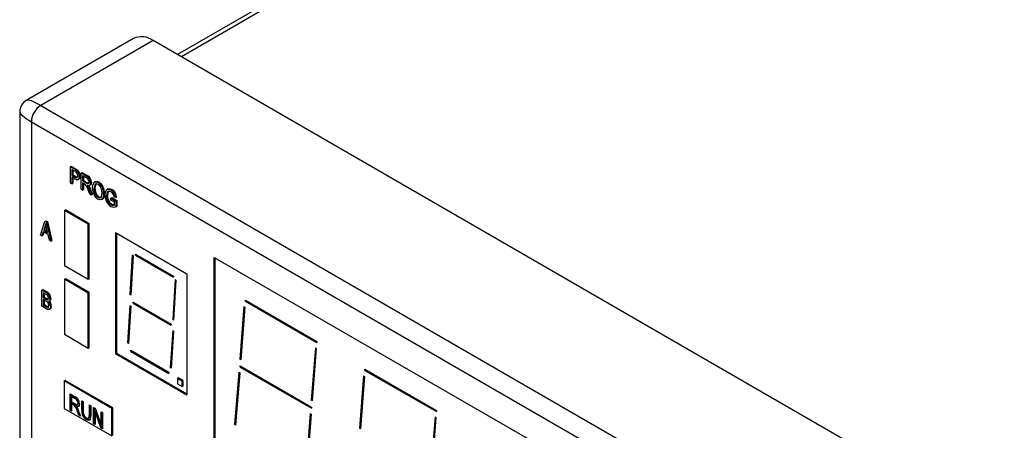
# Model space of a CAD drawing. Header units: millimetres. Extents: x 0 to 559, y 0 to 432.
# Tile 17 of 19: x 323 to 397, y 284 to 315. Entities that reach past the tile are written whole.
import ezdxf

# ---------------------------------------------------------------- set-up
doc = ezdxf.new("R2010")
doc.units = ezdxf.units.MM
doc.header["$LTSCALE"] = 2

msp = doc.modelspace()

# ---------------------------------------------------------------- linework, layer by layer
for p, q in [((417.225, 359.511), (334.946, 312.013)), ((417.828, 359.522), (335.238, 311.844)), ((331.617, 313.217), (323.546, 308.557)), ((333.117, 313.068), (324.631, 308.17)), ((396.756, 276.33), (333.117, 313.068)), ((323.046, 307.691), (323.046, 280.722)), ((324.631, 308.17), (388.271, 271.432)), ((323.924, 306.945), (387.564, 270.207)), ((323.924, 306.945), (323.924, 279.498)), ((326.868, 303.553), (326.939, 303.593)), ((326.868, 302.328), (326.868, 303.553)), ((326.868, 303.553), (327.195, 303.364)), ((326.939, 303.593), (327.266, 303.405)), ((327.207, 303.214), (326.979, 303.346)), ((326.979, 303.346), (326.979, 302.9)), ((327.049, 303.305), (327.049, 302.941)), ((327.195, 303.364), (327.266, 303.405)), ((327.365, 303.242), (327.436, 303.283)), ((327.681, 303.083), (327.752, 303.124)), ((327.681, 301.859), (327.681, 303.083)), ((327.681, 303.083), (328.071, 302.859)), ((327.752, 303.124), (328.141, 302.899)), ((326.979, 302.264), (326.868, 302.328)), ((326.979, 302.9), (327.049, 302.941)), ((326.979, 302.9), (327.209, 302.767)), ((327.202, 302.628), (326.979, 302.757)), ((326.979, 302.757), (326.979, 302.264)), ((326.979, 302.264), (327.049, 302.305)), ((327.049, 302.941), (327.28, 302.808)), ((327.049, 302.716), (327.049, 302.305)), ((327.209, 302.767), (327.28, 302.808)), ((327.28, 302.808), (327.372, 302.768)), ((327.433, 302.572), (327.522, 302.623)), ((327.53, 302.816), (327.6, 302.857)), ((328.078, 302.711), (327.791, 302.877)), ((327.791, 302.877), (327.791, 302.479)), ((327.791, 302.479), (327.862, 302.52)), ((327.791, 302.479), (328.05, 302.33)), ((327.932, 302.255), (327.791, 302.336)), ((327.791, 302.336), (327.791, 301.795)), ((327.862, 302.836), (327.862, 302.52)), ((327.862, 302.52), (328.121, 302.371)), ((327.862, 302.295), (327.862, 301.836)), ((328.05, 302.33), (328.121, 302.371)), ((328.071, 302.859), (328.141, 302.899)), ((328.384, 302.34), (328.454, 302.381)), ((328.764, 302.436), (328.676, 302.385)), ((328.956, 302.363), (329.027, 302.404)), ((327.791, 301.795), (327.681, 301.859)), ((327.791, 301.795), (327.862, 301.836)), ((328.205, 302.048), (328.276, 302.089)), ((328.327, 301.486), (328.205, 301.818)), ((328.251, 302.128), (328.276, 302.089)), ((328.297, 302.134), (328.385, 302.185)), ((328.297, 301.838), (328.368, 301.878)), ((328.297, 301.838), (328.453, 301.413)), ((328.368, 301.878), (328.523, 301.454)), ((328.645, 301.896), (328.716, 301.937)), ((329.375, 301.492), (329.446, 301.532)), ((329.719, 301.889), (329.631, 301.838)), ((329.926, 301.803), (329.997, 301.844)), ((328.453, 301.413), (328.327, 301.486)), ((328.453, 301.413), (328.523, 301.454)), ((328.954, 301.251), (329.025, 301.292)), ((329.212, 301.073), (329.301, 301.124)), ((329.267, 301.114), (329.338, 301.155)), ((329.338, 301.155), (329.284, 301.134)), ((329.596, 301.365), (329.667, 301.406)), ((329.926, 301.183), (329.997, 301.224)), ((329.926, 301.04), (329.926, 301.183)), ((329.926, 301.183), (330.298, 300.968)), ((330.188, 300.889), (329.926, 301.04)), ((329.997, 301.224), (330.369, 301.009)), ((330.285, 301.231), (330.174, 301.262)), ((330.188, 300.664), (330.188, 300.889)), ((330.285, 301.231), (330.355, 301.271)), ((330.298, 300.968), (330.369, 301.009)), ((330.298, 300.968), (330.298, 300.519)), ((330.369, 301.009), (330.369, 300.56)), ((326.424, 300.254), (326.495, 300.295)), ((328.22, 299.217), (326.424, 300.254)), ((326.424, 300.254), (326.424, 296.106)), ((328.291, 299.258), (326.495, 300.295)), ((329.927, 300.689), (329.998, 300.73)), ((330.298, 300.519), (330.369, 300.56)), ((324.614, 298.405), (324.952, 299.434)), ((324.952, 299.434), (325.023, 299.475)), ((324.952, 299.434), (325.06, 299.372)), ((325.023, 299.475), (325.131, 299.413)), ((325.06, 299.372), (325.131, 299.413)), ((325.06, 299.372), (325.399, 297.952)), ((325.131, 299.413), (325.47, 297.993)), ((324.821, 298.651), (324.728, 298.339)), ((324.871, 298.622), (324.799, 298.38)), ((325.192, 298.437), (324.821, 298.651)), ((324.957, 299.072), (324.857, 298.773)), ((324.857, 298.773), (324.928, 298.814)), ((324.857, 298.773), (325.155, 298.601)), ((325.028, 299.113), (324.928, 298.814)), ((324.928, 298.814), (325.134, 298.695)), ((324.957, 299.072), (325.028, 299.113)), ((325.034, 299.136), (325.028, 299.113)), ((325.155, 298.601), (325.067, 298.989)), ((328.22, 299.217), (328.291, 299.258)), ((328.22, 295.069), (328.22, 299.217)), ((328.291, 295.11), (328.291, 299.258)), ((330.273, 298.593), (335.661, 295.482)), ((330.273, 298.593), (330.273, 289.467)), ((330.344, 298.552), (330.344, 289.508)), ((324.728, 298.339), (324.614, 298.405)), ((324.728, 298.339), (324.799, 298.38)), ((325.284, 298.018), (325.192, 298.437)), ((325.399, 297.952), (325.284, 298.018)), ((325.399, 297.952), (325.47, 297.993)), ((331.531, 296.917), (331.351, 293.91)), ((331.601, 296.871), (331.422, 293.864)), ((331.531, 296.917), (331.601, 296.871)), ((331.781, 296.975), (334.654, 295.316)), ((331.781, 296.893), (331.781, 296.975)), ((331.852, 296.934), (331.781, 296.893)), ((331.781, 296.893), (334.654, 295.234)), ((337.72, 296.718), (382.621, 270.797)), ((337.72, 282.615), (337.72, 296.718)), ((337.791, 282.655), (337.791, 296.677)), ((326.424, 296.106), (328.22, 295.069)), ((326.424, 295.069), (326.495, 295.11)), ((328.22, 294.032), (326.424, 295.069)), ((326.424, 295.069), (326.424, 290.921)), ((328.291, 294.073), (326.495, 295.11)), ((328.22, 295.069), (328.291, 295.11)), ((334.764, 295.051), (334.584, 292.043)), ((334.654, 295.316), (334.654, 295.234)), ((334.834, 295.005), (334.654, 291.997)), ((334.764, 295.051), (334.834, 295.005)), ((335.661, 295.482), (335.661, 286.357)), ((324.71, 294.261), (324.781, 294.301)), ((324.71, 293.036), (324.71, 294.261)), ((324.71, 294.261), (325.039, 294.071)), ((324.781, 294.301), (325.11, 294.112)), ((325.039, 294.071), (325.11, 294.112)), ((325.001, 293.95), (324.82, 294.054)), ((324.82, 294.054), (324.82, 293.688)), ((324.82, 293.688), (324.891, 293.729)), ((324.82, 293.688), (325.015, 293.576)), ((325.023, 293.428), (324.82, 293.545)), ((324.82, 293.545), (324.82, 293.115)), ((324.891, 294.013), (324.891, 293.729)), ((324.891, 293.729), (325.086, 293.617)), ((324.891, 293.504), (324.891, 293.156)), ((325.015, 293.576), (325.086, 293.617)), ((325.123, 293.525), (325.194, 293.566)), ((325.248, 293.416), (325.336, 293.467)), ((325.33, 293.595), (325.401, 293.636)), ((328.22, 294.032), (328.291, 294.073)), ((328.22, 289.884), (328.22, 294.032)), ((328.291, 289.925), (328.291, 294.073)), ((331.427, 293.954), (331.351, 293.91)), ((331.422, 293.864), (331.351, 293.91)), ((331.601, 293.345), (334.475, 291.686)), ((331.601, 293.263), (331.601, 293.345)), ((340.066, 293.495), (345.454, 290.384)), ((340.066, 293.413), (340.066, 293.495)), ((340.137, 293.454), (340.066, 293.413)), ((340.066, 293.413), (345.454, 290.303)), ((325.037, 292.847), (324.71, 293.036)), ((324.82, 293.115), (324.891, 293.156)), ((324.82, 293.115), (325.039, 292.989)), ((324.891, 293.156), (325.11, 293.03)), ((325.039, 292.989), (325.11, 293.03)), ((325.146, 292.943), (325.216, 292.984)), ((325.262, 292.793), (325.35, 292.844)), ((325.358, 293.022), (325.428, 293.063)), ((331.351, 293.08), (331.171, 290.281)), ((331.422, 293.034), (331.242, 290.234)), ((331.351, 293.08), (331.422, 293.034)), ((331.672, 293.304), (331.601, 293.263)), ((331.601, 293.263), (334.475, 291.604)), ((339.961, 293.007), (339.647, 289.056)), ((340.031, 292.959), (339.718, 289.008)), ((339.961, 293.007), (340.031, 292.959)), ((334.66, 292.087), (334.584, 292.043)), ((334.654, 291.997), (334.584, 292.043)), ((334.584, 291.214), (334.404, 288.414)), ((334.475, 291.686), (334.475, 291.604)), ((334.654, 291.168), (334.475, 288.368)), ((334.584, 291.214), (334.654, 291.168)), ((326.424, 290.921), (328.22, 289.884)), ((345.454, 290.384), (345.454, 290.303)), ((328.22, 289.884), (328.291, 289.925)), ((331.248, 290.325), (331.171, 290.281)), ((331.242, 290.234), (331.171, 290.281)), ((331.422, 289.716), (334.295, 288.057)), ((331.422, 289.634), (331.422, 289.716)), ((331.492, 289.675), (331.422, 289.634)), ((331.422, 289.634), (334.295, 287.975)), ((345.349, 289.899), (345.036, 285.947)), ((345.419, 289.851), (345.106, 285.899)), ((345.349, 289.899), (345.419, 289.851)), ((330.344, 289.508), (330.273, 289.467)), ((330.273, 289.467), (335.661, 286.357)), ((330.344, 289.508), (335.661, 286.438)), ((339.725, 289.1), (339.647, 289.056)), ((339.718, 289.008), (339.647, 289.056)), ((334.481, 288.458), (334.404, 288.414)), ((334.475, 288.368), (334.404, 288.414)), ((339.677, 288.534), (345.065, 285.424)), ((339.677, 288.453), (339.677, 288.534)), ((339.748, 288.494), (339.677, 288.453)), ((339.677, 288.453), (345.065, 285.342)), ((349.088, 288.285), (354.476, 285.174)), ((349.088, 288.203), (349.088, 288.285)), ((349.159, 288.244), (349.088, 288.203)), ((349.088, 288.203), (354.476, 285.092)), ((326.406, 287.405), (326.477, 287.446)), ((326.406, 287.405), (326.406, 285.331)), ((329.998, 285.331), (326.406, 287.405)), ((330.069, 285.372), (326.477, 287.446)), ((334.295, 288.057), (334.295, 287.975)), ((335.014, 287.642), (334.943, 287.601)), ((335.302, 287.394), (334.943, 287.601)), ((334.943, 287.601), (334.943, 287.186)), ((335.373, 287.434), (335.014, 287.642)), ((335.373, 287.434), (335.302, 287.394)), ((335.373, 287.02), (335.373, 287.434)), ((339.569, 288.068), (339.256, 284.116)), ((339.64, 288.02), (339.327, 284.068)), ((339.569, 288.068), (339.64, 288.02)), ((348.982, 287.797), (348.669, 283.845)), ((349.053, 287.749), (348.74, 283.797)), ((348.982, 287.797), (349.053, 287.749)), ((334.943, 287.186), (335.302, 286.979)), ((335.302, 286.979), (335.302, 287.394)), ((335.373, 287.02), (335.302, 286.979)), ((326.852, 286.426), (327.242, 286.201)), ((326.852, 285.201), (326.852, 286.426)), ((326.923, 285.242), (326.923, 286.385)), ((327.033, 286.26), (326.962, 286.219)), ((326.962, 286.219), (326.962, 285.821)), ((327.25, 286.053), (326.962, 286.219)), ((327.32, 286.094), (327.033, 286.26)), ((327.32, 286.094), (327.25, 286.053)), ((327.734, 285.917), (327.844, 285.853)), ((327.734, 285.212), (327.734, 285.917)), ((345.114, 285.992), (345.036, 285.947)), ((345.106, 285.899), (345.036, 285.947)), ((326.406, 285.331), (329.998, 283.257)), ((326.923, 285.242), (326.852, 285.201)), ((326.962, 285.137), (326.852, 285.201)), ((326.962, 285.219), (326.923, 285.242)), ((326.962, 285.821), (327.221, 285.672)), ((327.033, 285.719), (326.962, 285.678)), ((327.103, 285.597), (326.962, 285.678)), ((326.962, 285.678), (326.962, 285.137)), ((327.174, 285.638), (327.033, 285.719)), ((327.174, 285.638), (327.103, 285.597)), ((327.377, 285.528), (327.307, 285.487)), ((327.447, 285.201), (327.351, 285.429)), ((327.447, 285.201), (327.376, 285.16)), ((327.387, 285.625), (327.476, 285.676)), ((327.515, 285.786), (327.445, 285.745)), ((327.569, 284.869), (327.447, 285.201)), ((327.468, 285.18), (327.624, 284.755)), ((327.805, 285.253), (327.734, 285.212)), ((327.805, 285.253), (327.805, 285.876)), ((327.844, 285.853), (327.844, 285.147)), ((328.299, 285.591), (328.409, 285.527)), ((328.299, 284.885), (328.299, 285.591)), ((328.369, 284.926), (328.369, 285.55)), ((328.409, 285.527), (328.409, 284.822)), ((328.615, 285.408), (328.733, 285.34)), ((328.615, 284.183), (328.615, 285.408)), ((328.686, 284.224), (328.686, 285.367)), ((328.733, 285.34), (329.18, 284.105)), ((329.998, 285.331), (330.069, 285.372)), ((329.998, 283.257), (329.998, 285.331)), ((330.069, 283.298), (330.069, 285.372)), ((345.065, 285.424), (345.065, 285.342)), ((354.476, 285.174), (354.476, 285.092)), ((327.498, 284.828), (327.376, 285.16)), ((327.569, 284.869), (327.498, 284.828)), ((327.624, 284.755), (327.498, 284.828)), ((327.586, 284.859), (327.569, 284.869)), ((328.143, 284.521), (328.073, 284.48)), ((328.223, 284.592), (328.311, 284.643)), ((328.369, 284.926), (328.299, 284.885)), ((328.796, 285.135), (328.726, 285.094)), ((329.172, 283.861), (328.726, 285.094)), ((328.726, 285.094), (328.726, 284.119)), ((329.243, 283.902), (328.796, 285.135)), ((329.18, 285.082), (329.29, 285.018)), ((329.18, 284.105), (329.18, 285.082)), ((329.251, 284.146), (329.251, 285.041)), ((329.29, 285.018), (329.29, 283.793)), ((344.957, 284.959), (344.644, 281.008)), ((345.028, 284.912), (344.715, 280.96)), ((344.957, 284.959), (345.028, 284.912)), ((354.371, 284.688), (354.057, 280.737)), ((354.441, 284.64), (354.128, 280.689)), ((354.371, 284.688), (354.441, 284.64)), ((328.686, 284.224), (328.615, 284.183)), ((328.726, 284.119), (328.615, 284.183)), ((328.726, 284.201), (328.686, 284.224)), ((329.243, 283.902), (329.172, 283.861)), ((329.29, 283.793), (329.172, 283.861)), ((329.251, 284.146), (329.18, 284.105)), ((329.29, 283.875), (329.243, 283.902)), ((339.334, 284.161), (339.256, 284.116)), ((339.327, 284.068), (339.256, 284.116)), ((348.747, 283.89), (348.669, 283.845)), ((348.74, 283.797), (348.669, 283.845))]:
    msp.add_line(p, q)
at = {"flags": 128}
for points in [[(327.195, 303.364), (327.291, 303.303), (327.365, 303.242)], [(327.266, 303.405), (327.362, 303.344), (327.436, 303.283)], [(327.53, 302.816), (327.506, 302.661), (327.424, 302.569), (327.318, 302.575), (327.202, 302.628)], [(327.209, 302.767), (327.301, 302.727), (327.379, 302.738), (327.411, 302.794), (327.419, 302.873)], [(327.6, 302.857), (327.577, 302.702), (327.508, 302.624)], [(328.05, 302.33), (328.14, 302.286), (328.221, 302.285), (328.261, 302.33), (328.273, 302.403)], [(328.121, 302.371), (328.211, 302.327), (328.292, 302.326), (328.295, 302.33)], [(328.384, 302.34), (328.366, 302.216), (328.303, 302.138), (328.225, 302.123), (328.136, 302.145)], [(328.454, 302.381), (328.436, 302.257), (328.376, 302.182)], [(328.535, 301.962), (328.56, 302.199), (328.656, 302.37), (328.789, 302.417), (328.956, 302.363)], [(328.957, 302.22), (328.812, 302.26), (328.707, 302.198), (328.645, 301.896)], [(328.832, 302.271), (328.778, 302.239), (328.716, 301.937)], [(328.76, 302.422), (328.86, 302.458), (329.027, 302.404)], [(328.136, 302.145), (328.177, 302.093), (328.205, 302.048)], [(328.205, 302.048), (328.26, 301.931), (328.297, 301.838)], [(328.276, 302.089), (328.331, 301.972), (328.368, 301.878)], [(328.643, 301.48), (328.554, 301.757), (328.535, 301.962)], [(328.954, 301.251), (329.062, 301.213), (329.152, 301.231), (329.217, 301.296), (329.265, 301.559)], [(329.265, 301.559), (329.252, 301.725), (329.219, 301.862)], [(329.446, 301.532), (329.416, 301.293), (329.338, 301.155)], [(329.486, 301.424), (329.515, 301.66), (329.617, 301.827), (329.756, 301.865), (329.926, 301.803)], [(329.916, 301.666), (329.807, 301.709), (329.712, 301.696), (329.648, 301.63), (329.596, 301.365)], [(329.78, 301.734), (329.719, 301.67), (329.667, 301.406)], [(329.714, 301.875), (329.827, 301.906), (329.997, 301.844)], [(329.267, 301.114), (329.112, 301.053), (328.955, 301.107)], [(329.025, 301.292), (329.132, 301.253), (329.223, 301.271), (329.225, 301.273)], [(329.375, 301.492), (329.345, 301.252), (329.267, 301.114)], [(329.927, 300.689), (330.083, 300.642), (330.188, 300.664)], [(330.298, 300.519), (330.109, 300.482), (329.934, 300.542)], [(329.998, 300.73), (330.154, 300.683), (330.188, 300.69)], [(325.006, 299.276), (324.982, 299.159), (324.957, 299.072)], [(325.067, 298.989), (325.031, 299.15), (325.006, 299.276)], [(325.015, 293.576), (325.076, 293.543), (325.123, 293.525)], [(325.086, 293.617), (325.147, 293.584), (325.194, 293.566)], [(325.123, 293.525), (325.17, 293.526), (325.204, 293.554), (325.22, 293.638)], [(325.33, 293.595), (325.293, 293.454), (325.252, 293.43)], [(325.401, 293.636), (325.363, 293.495), (325.322, 293.471)], [(325.358, 293.022), (325.333, 292.874), (325.25, 292.789), (325.148, 292.795), (325.037, 292.847)], [(325.039, 292.989), (325.099, 292.958), (325.146, 292.943)], [(325.11, 293.03), (325.17, 292.999), (325.216, 292.984)], [(325.146, 292.943), (325.196, 292.95), (325.23, 292.988), (325.247, 293.084)], [(325.428, 293.063), (325.403, 292.915), (325.336, 292.846)], [(327.32, 285.494), (327.259, 285.577), (327.174, 285.638)], [(327.221, 285.672), (327.311, 285.628), (327.392, 285.627), (327.432, 285.672), (327.445, 285.745)], [(327.555, 285.683), (327.537, 285.558), (327.474, 285.48), (327.396, 285.465), (327.307, 285.487)], [(327.307, 285.487), (327.348, 285.435), (327.376, 285.39)], [(327.376, 285.39), (327.431, 285.273), (327.468, 285.18)], [(327.5, 285.512), (327.467, 285.506), (327.377, 285.528)], [(327.466, 285.672), (327.503, 285.713), (327.515, 285.786)], [(328.064, 284.628), (328.181, 284.586), (328.23, 284.596), (328.264, 284.633), (328.299, 284.885)], [(328.409, 284.822), (328.398, 284.639), (328.35, 284.487), (328.299, 284.442), (328.232, 284.427), (328.073, 284.48)], [(328.374, 284.486), (328.37, 284.483), (328.303, 284.467), (328.143, 284.521)], [(328.302, 284.638), (328.335, 284.674), (328.369, 284.926)]]:
    msp.add_lwpolyline(points, dxfattribs=at)
for centre, radius, start, end in [((332.238, 311.842), 1.509, 54.38242, 114.30712), ((323.985, 307.727), 0.933, 117.33469, 182.74292), ((325.46, 306.875), 1.537, 122.60548, 177.39452), ((327.054, 302.882), 0.366, 358.59143, 65.20314), ((326.924, 302.827), 0.606, 358.94021, 43.25212), ((326.995, 302.868), 0.606, 358.94021, 43.25212), ((327.593, 301.739), 0.617, 7.37416, 56.66594), ((327.813, 302.349), 0.571, 359.10881, 63.14966), ((327.914, 302.391), 0.36, 1.93482, 62.79683), ((327.884, 302.39), 0.571, 359.10881, 63.14966), ((328.39, 301.554), 0.987, 356.36214, 55.03315), ((328.461, 301.595), 0.987, 356.36214, 55.03315), ((329.387, 301.855), 0.743, 176.80152, 234.37433), ((329.458, 301.896), 0.743, 176.80152, 234.37433), ((328.593, 301.678), 0.652, 16.43675, 56.15039), ((329.631, 301.199), 0.547, 6.62134, 58.61097), ((329.535, 301.16), 0.753, 5.36587, 58.68326), ((329.606, 301.201), 0.753, 5.36587, 58.68326), ((329.362, 301.766), 0.774, 201.68073, 238.32536), ((330.508, 301.389), 1.023, 178.04234, 235.86207), ((330.343, 301.312), 0.749, 175.93776, 236.28035), ((330.413, 301.353), 0.749, 175.93776, 236.28035), ((324.846, 293.624), 0.555, 1.25986, 61.62507), ((324.887, 293.637), 0.333, 0.20242, 70.05885), ((324.861, 293.077), 0.387, 1.11, 65.11388), ((324.775, 293.583), 0.555, 1.25986, 61.62507), ((324.802, 293.031), 0.556, 359.05035, 42.49299), ((324.872, 293.072), 0.556, 359.05035, 42.49299), ((326.984, 285.691), 0.571, 359.10881, 63.14966), ((327.085, 285.733), 0.36, 1.93482, 62.79683), ((327.156, 285.774), 0.36, 1.93482, 62.79683), ((326.764, 285.081), 0.617, 7.37416, 56.66594), ((328.449, 285.099), 0.724, 171.02017, 238.70448), ((328.52, 285.14), 0.724, 171.02017, 238.70448), ((328.34, 285.052), 0.505, 169.05313, 236.95009)]:
    msp.add_arc(centre, radius, start, end)
for major_axis, ratio, start_param, end_param in [((2.528, -1.997), 0.166963, 2.289971, 3.073596), ((2.993, -1.19), 0.166829, 3.209529, 3.993239)]:
    msp.add_ellipse((326.046, 306.537), major_axis=major_axis, ratio=ratio, start_param=start_param, end_param=end_param)

doc.saveas('drawing.dxf')
